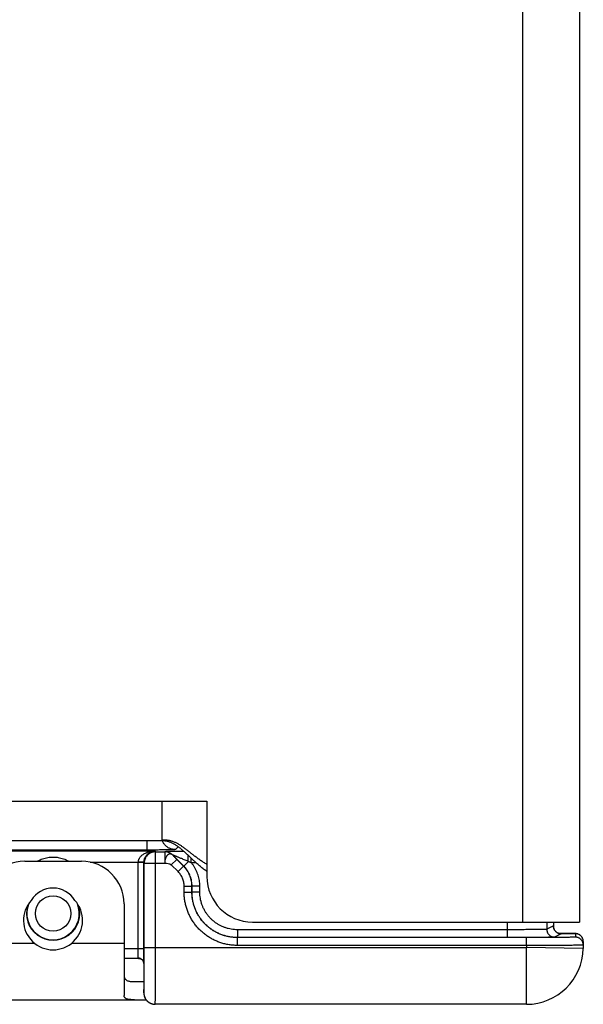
# Model space of a CAD drawing. Header units: inches. Extents: x 0.2 to 16.8, y 0.1 to 10.8.
# Tile 4 of 25: x 3.4 to 4.4, y 3.1 to 4.9. Entities that reach past the tile are written whole.
import ezdxf

# ---------------------------------------------------------------- set-up
doc = ezdxf.new("R2010")
doc.units = ezdxf.units.IN
doc.header["$LTSCALE"] = 0.935
doc.header["$MEASUREMENT"] = 0
doc.layers.get('0').update_dxf_attribs({"linetype": 'CONTINUOUS'})

msp = doc.modelspace()

# ---------------------------------------------------------------- linework, layer by layer
at = {"color": 7, "linetype": 'CONTINUOUS'}
for p, q in [((4.261, 6.4459), (4.261, 3.2669)), ((4.361, 6.4459), (4.361, 3.2669)), ((1.731, 3.4799), (3.705, 3.4799)), ((3.626, 3.4099), (3.626, 3.4799)), ((3.705, 3.4799), (3.705, 3.3469)), ((3.626, 3.4099), (1.731, 3.4099)), ((3.5994, 3.4099), (3.5994, 3.3937)), ((3.5994, 3.3937), (1.7167, 3.3937)), ((3.2742, 3.3922), (3.6138, 3.3922)), ((3.6138, 3.3922), (3.6146, 3.3907)), ((3.6146, 3.3907), (3.6306, 3.3907)), ((3.6146, 3.2219), (3.6146, 3.3907)), ((3.6306, 3.3907), (3.6306, 3.3707)), ((3.6306, 3.3907), (3.6306, 3.3907)), ((3.6641, 3.3655), (3.6448, 3.3848)), ((3.6448, 3.3848), (3.6448, 3.3848)), ((3.6494, 3.3945), (3.6543, 3.3994)), ((3.384, 3.3739), (3.484, 3.3739)), ((3.4995, 3.3722), (3.5841, 3.3722)), ((3.5941, 3.3717), (3.5841, 3.3717)), ((3.5841, 3.2199), (3.5841, 3.3717)), ((3.5941, 3.3717), (3.5946, 3.3707)), ((3.5941, 3.2199), (3.5941, 3.3717)), ((3.5946, 3.3707), (3.6306, 3.3707)), ((3.5946, 3.2219), (3.5946, 3.3707)), ((3.6521, 3.3773), (3.6423, 3.3676)), ((3.6542, 3.3557), (3.6423, 3.3676)), ((3.664, 3.3654), (3.6521, 3.3773)), ((3.6542, 3.3557), (3.664, 3.3654)), ((3.6641, 3.3655), (3.664, 3.3654)), ((3.6723, 3.3736), (3.6641, 3.3655)), ((3.6775, 3.3713), (3.6775, 3.379)), ((3.6858, 3.3713), (3.6775, 3.3713)), ((3.6649, 3.3301), (3.6786, 3.3301)), ((3.6649, 3.3195), (3.6649, 3.3301)), ((3.6649, 3.3195), (3.6786, 3.3195)), ((3.6786, 3.3195), (3.6786, 3.3301)), ((3.6788, 3.3301), (3.6786, 3.3301)), ((3.6786, 3.3195), (3.6788, 3.3196)), ((3.6925, 3.3301), (3.6788, 3.3301)), ((3.6788, 3.3196), (3.6788, 3.3301)), ((3.6925, 3.3196), (3.6788, 3.3196)), ((3.6925, 3.3196), (3.6925, 3.3301)), ((3.559, 3.2989), (3.559, 3.1377)), ((3.785, 3.2669), (4.361, 3.2669)), ((4.2336, 3.2669), (4.2336, 3.2396)), ((4.3036, 3.2669), (4.3036, 3.2541)), ((4.3153, 3.2669), (4.3153, 3.2599)), ((4.2336, 3.2533), (3.7588, 3.2533)), ((3.7588, 3.2533), (3.7588, 3.2396)), ((4.3153, 3.2599), (4.3036, 3.2541)), ((4.3153, 3.2599), (4.3153, 3.2599)), ((4.3291, 3.2461), (4.3174, 3.2403)), ((4.3382, 3.2468), (4.3245, 3.2469)), ((4.3452, 3.2467), (4.3382, 3.2468)), ((4.3483, 3.2466), (4.3452, 3.2467)), ((4.3501, 3.2466), (4.3483, 3.2466)), ((4.3515, 3.2466), (4.3501, 3.2466)), ((4.3523, 3.2465), (4.3515, 3.2466)), ((4.353, 3.2465), (4.3523, 3.2465)), ((4.3537, 3.2465), (4.353, 3.2465)), ((4.3542, 3.2464), (4.354, 3.2403)), ((3.309, 3.2299), (3.4008, 3.2299)), ((3.4672, 3.2299), (3.559, 3.2299)), ((3.7586, 3.2395), (3.7588, 3.2396)), ((4.2678, 3.2395), (3.7586, 3.2395)), ((3.7586, 3.2257), (3.7586, 3.2395)), ((4.2336, 3.2396), (3.7588, 3.2396)), ((4.2678, 3.2257), (4.2678, 3.2395)), ((4.3679, 3.2323), (4.3677, 3.2202)), ((3.5941, 3.2199), (3.559, 3.2199)), ((3.5946, 3.2219), (4.2677, 3.2219)), ((4.2678, 3.2257), (3.7586, 3.2257)), ((4.2678, 3.2257), (4.2677, 3.2219)), ((4.3677, 3.2202), (4.2677, 3.2219)), ((4.2677, 3.1219), (4.2677, 3.2219)), ((3.5843, 3.2029), (3.559, 3.2029)), ((3.5939, 3.1941), (3.5939, 3.1936)), ((3.5939, 3.1936), (3.5939, 3.1487)), ((3.5939, 3.1936), (3.5939, 3.1936)), ((3.5772, 3.1619), (3.5939, 3.1619)), ((3.5939, 3.1519), (3.5939, 3.1519)), ((3.5939, 3.1519), (3.5939, 3.1519)), ((3.5939, 3.1487), (3.5939, 3.1467)), ((3.5939, 3.1467), (3.5939, 3.1448)), ((3.5939, 3.1448), (3.5939, 3.1425)), ((3.5939, 3.1425), (3.5939, 3.1419)), ((2.468, 3.1299), (3.5979, 3.1299)), ((4.2677, 3.1219), (3.6139, 3.1219))]:
    msp.add_line(p, q, dxfattribs=at)
for points in [[(4.3275, 3.2463), (4.3275, 3.2463), (4.3274, 3.2463), (4.3273, 3.2463), (4.3271, 3.2463), (4.3269, 3.2463), (4.3265, 3.2464), (4.326, 3.2465), (4.3254, 3.2466), (4.3248, 3.2468), (4.324, 3.2471), (4.3232, 3.2474), (4.3224, 3.2479), (4.3215, 3.2484), (4.3207, 3.249), (4.3198, 3.2497), (4.319, 3.2505), (4.3182, 3.2515), (4.3175, 3.2525), (4.3168, 3.2536), (4.3163, 3.2548), (4.3158, 3.2562), (4.3155, 3.2576), (4.3153, 3.259), (4.3153, 3.2599)], [(4.3547, 3.2464), (4.3545, 3.2464), (4.3542, 3.2464), (4.3539, 3.2465), (4.3537, 3.2465)], [(4.3679, 3.2323), (4.3679, 3.2332), (4.3678, 3.2347), (4.3675, 3.2361), (4.367, 3.2375), (4.3665, 3.2387), (4.3659, 3.2398), (4.3651, 3.2409), (4.3644, 3.2418), (4.3635, 3.2427), (4.3626, 3.2435), (4.3617, 3.2441), (4.3608, 3.2447), (4.3599, 3.2451), (4.359, 3.2455), (4.3581, 3.2458), (4.3574, 3.246), (4.3568, 3.2461), (4.3564, 3.2462), (4.3559, 3.2463), (4.3556, 3.2463), (4.3553, 3.2464), (4.355, 3.2464), (4.3547, 3.2464)], [(3.5843, 3.2029), (3.585, 3.2029), (3.5864, 3.2027), (3.5878, 3.2023), (3.5891, 3.2017), (3.5903, 3.2009), (3.5913, 3.1999), (3.5921, 3.1989), (3.5928, 3.1979), (3.5933, 3.1968), (3.5936, 3.1958), (3.5938, 3.1949), (3.5939, 3.1941)], [(3.5939, 3.1419), (3.5939, 3.1417), (3.5939, 3.1414), (3.5939, 3.1412)], [(3.5939, 3.1412), (3.5939, 3.1409), (3.594, 3.1406), (3.594, 3.1403), (3.594, 3.1399), (3.5941, 3.1396), (3.5941, 3.1392), (3.5942, 3.1388), (3.5942, 3.1384), (3.5943, 3.138), (3.5944, 3.1376), (3.5945, 3.1372), (3.5946, 3.1368), (3.5947, 3.1363), (3.5949, 3.1359), (3.595, 3.1354), (3.5952, 3.135), (3.5953, 3.1345), (3.5955, 3.134), (3.5957, 3.1336), (3.596, 3.1331), (3.5962, 3.1326), (3.5965, 3.1322), (3.5967, 3.1317), (3.597, 3.1312), (3.5973, 3.1307), (3.5977, 3.1303), (3.598, 3.1298), (3.5984, 3.1293), (3.5988, 3.1289), (3.5992, 3.1284), (3.5996, 3.128), (3.6, 3.1275), (3.6005, 3.1271), (3.601, 3.1267), (3.6015, 3.1263), (3.602, 3.1259), (3.6026, 3.1255), (3.6031, 3.1251), (3.6038, 3.1247), (3.6044, 3.1244), (3.605, 3.124), (3.6057, 3.1237), (3.6064, 3.1234), (3.6071, 3.1231), (3.6079, 3.1229), (3.6087, 3.1226), (3.6095, 3.1224), (3.6103, 3.1223), (3.6112, 3.1221), (3.6121, 3.122), (3.613, 3.122), (3.6139, 3.1219)]]:
    msp.add_lwpolyline(points, dxfattribs=at)
msp.add_circle((3.434, 3.2819), 0.0312, dxfattribs=at)
for centre, radius, start, end in [((3.384, 3.2989), 0.075, 90, 180), ((3.484, 3.2989), 0.075, 0, 90), ((3.785, 3.3469), 0.08, 180, 270), ((3.434, 3.2819), 0.0448, 31.1508, 148.8492), ((3.434, 3.2699), 0.052, 137.4587, 42.5413), ((3.434, 3.2819), 0.047, 161.9149, 18.0851), ((3.434, 3.2819), 0.0462, 157.7789, 22.2211), ((4.2677, 3.2219), 0.1, 270, 359)]:
    msp.add_arc(centre, radius, start, end, dxfattribs=at)
for points, knots in [([(3.705, 3.3684), (3.704, 3.369), (3.7021, 3.3701), (3.6992, 3.3719), (3.6964, 3.3737), (3.6936, 3.3755), (3.691, 3.3774), (3.6883, 3.3793), (3.6858, 3.3812), (3.6833, 3.3831), (3.6808, 3.385), (3.6784, 3.3869), (3.676, 3.3888), (3.6737, 3.3906), (3.6713, 3.3925), (3.669, 3.3943), (3.6668, 3.396), (3.6645, 3.3977), (3.6622, 3.3993), (3.66, 3.4008), (3.6577, 3.4023), (3.6554, 3.4037), (3.6532, 3.405), (3.6509, 3.4062), (3.6485, 3.4072), (3.6462, 3.4082), (3.6438, 3.409), (3.6414, 3.4098), (3.639, 3.4103), (3.6365, 3.4108), (3.6339, 3.411), (3.6313, 3.4111), (3.6287, 3.4111), (3.6269, 3.4109), (3.626, 3.4108)], [0, 0, 0, 0, 0.037271, 0.074087, 0.110469, 0.146432, 0.181986, 0.217137, 0.251884, 0.286226, 0.320156, 0.353665, 0.386745, 0.419385, 0.451574, 0.483302, 0.514562, 0.545348, 0.57566, 0.605502, 0.634885, 0.663828, 0.692358, 0.720514, 0.748348, 0.775923, 0.80332, 0.830634, 0.857975, 0.88547, 0.91326, 0.9415, 0.970356, 1, 1, 1, 1]), ([(3.705, 3.3559), (3.704, 3.3566), (3.702, 3.358), (3.6991, 3.3602), (3.6962, 3.3624), (3.6935, 3.3646), (3.6908, 3.3669), (3.6881, 3.3692), (3.6856, 3.3715), (3.6831, 3.3738), (3.6806, 3.376), (3.6782, 3.3783), (3.6758, 3.3806), (3.6735, 3.3828), (3.6712, 3.385), (3.6689, 3.3871), (3.6666, 3.3892), (3.6644, 3.3913), (3.6621, 3.3933), (3.6599, 3.3952), (3.6577, 3.397), (3.6554, 3.3987), (3.6532, 3.4004), (3.6501, 3.4024), (3.6471, 3.4042), (3.6439, 3.4058), (3.6415, 3.4069), (3.6391, 3.4078), (3.6366, 3.4086), (3.634, 3.4092), (3.6314, 3.4096), (3.6287, 3.4099), (3.6269, 3.4099), (3.626, 3.4099)], [0, 0, 0, 0, 0.037725, 0.075007, 0.111865, 0.148311, 0.184351, 0.219988, 0.255221, 0.290044, 0.324448, 0.358421, 0.391953, 0.425028, 0.457632, 0.489752, 0.521375, 0.552491, 0.583093, 0.613177, 0.642748, 0.671814, 0.700392, 0.728511, 0.783524, 0.810547, 0.837347, 0.864019, 0.890679, 0.917455, 0.944493, 0.971952, 1, 1, 1, 1]), ([(3.6494, 3.3945), (3.6486, 3.3945), (3.6468, 3.3946), (3.6442, 3.395), (3.6417, 3.3957), (3.6392, 3.3967), (3.6369, 3.3978), (3.6347, 3.3993), (3.6327, 3.4009), (3.6308, 3.4028), (3.6292, 3.4048), (3.6277, 3.407), (3.627, 3.4086), (3.6266, 3.4094)], [0, 0, 0, 0, 0.090901, 0.181804, 0.27271, 0.363618, 0.454528, 0.54544, 0.636353, 0.727266, 0.818178, 0.90909, 1, 1, 1, 1]), ([(3.5841, 3.3722), (3.5841, 3.3727), (3.5842, 3.3737), (3.5845, 3.3751), (3.5849, 3.3766), (3.5856, 3.3782), (3.5864, 3.3797), (3.5875, 3.3813), (3.5889, 3.3829), (3.5907, 3.3846), (3.5928, 3.3862), (3.5953, 3.3877), (3.5982, 3.3891), (3.6016, 3.3904), (3.6054, 3.3914), (3.6095, 3.392), (3.6124, 3.3922), (3.6138, 3.3922)], [0, 0, 0, 0, 0.036451, 0.073925, 0.113311, 0.155404, 0.200911, 0.250437, 0.304686, 0.364586, 0.431146, 0.505434, 0.588436, 0.68087, 0.782179, 0.889523, 1, 1, 1, 1]), ([(3.5941, 3.3717), (3.5941, 3.3722), (3.5941, 3.3732), (3.5943, 3.3748), (3.5946, 3.3763), (3.595, 3.3778), (3.5956, 3.3794), (3.5963, 3.381), (3.5972, 3.3827), (3.5984, 3.3843), (3.5997, 3.3859), (3.6014, 3.3875), (3.6033, 3.389), (3.6056, 3.3903), (3.6081, 3.3913), (3.6109, 3.392), (3.6129, 3.3922), (3.6138, 3.3922)], [0, 0, 0, 0, 0.049927, 0.096146, 0.144674, 0.195887, 0.249871, 0.306391, 0.36558, 0.428321, 0.49544, 0.567394, 0.644624, 0.727496, 0.815693, 0.907068, 1, 1, 1, 1]), ([(3.6146, 3.3907), (3.6139, 3.3907), (3.6124, 3.3906), (3.6102, 3.3902), (3.608, 3.3896), (3.6059, 3.3887), (3.604, 3.3876), (3.6021, 3.3863), (3.6004, 3.3848), (3.5989, 3.3832), (3.5976, 3.3813), (3.5966, 3.3794), (3.5957, 3.3773), (3.5951, 3.3751), (3.5947, 3.3729), (3.5946, 3.3714), (3.5946, 3.3707)], [0, 0, 0, 0, 0.07143, 0.142861, 0.214292, 0.285724, 0.357156, 0.428587, 0.500018, 0.571448, 0.642877, 0.714305, 0.785731, 0.857155, 0.928578, 1, 1, 1, 1]), ([(3.6494, 3.3945), (3.6494, 3.3945), (3.649, 3.3945), (3.6483, 3.3943), (3.6472, 3.3943), (3.6457, 3.3942), (3.6438, 3.3941), (3.6415, 3.3941), (3.6389, 3.394), (3.636, 3.394), (3.6327, 3.3939), (3.6292, 3.3938), (3.6254, 3.3938), (3.6214, 3.3938), (3.6172, 3.3937), (3.6129, 3.3937), (3.6085, 3.3937), (3.604, 3.3937), (3.6009, 3.3937), (3.5994, 3.3937)], [0, 0, 0, 0, 0.005908, 0.019962, 0.042221, 0.072504, 0.110493, 0.15588, 0.208314, 0.267393, 0.3326, 0.403375, 0.479106, 0.55915, 0.642941, 0.72985, 0.818996, 0.909382, 1, 1, 1, 1]), ([(3.6644, 3.3912), (3.6627, 3.3912), (3.6596, 3.3912), (3.655, 3.3912), (3.6507, 3.3912), (3.6469, 3.3911), (3.6436, 3.3911), (3.6407, 3.3911), (3.6382, 3.391), (3.6361, 3.391), (3.6344, 3.3909), (3.6331, 3.3909), (3.632, 3.3908), (3.6313, 3.3908), (3.6309, 3.3907), (3.6306, 3.3907), (3.6306, 3.3907)], [0, 0, 0, 0, 0.143827, 0.282812, 0.408987, 0.521468, 0.620263, 0.705789, 0.778863, 0.840075, 0.89045, 0.930822, 0.961431, 0.982608, 0.995278, 1, 1, 1, 1]), ([(3.6448, 3.3848), (3.6442, 3.3853), (3.6431, 3.3863), (3.6413, 3.3876), (3.6393, 3.3887), (3.6372, 3.3896), (3.635, 3.3902), (3.6328, 3.3906), (3.6313, 3.3907), (3.6306, 3.3907)], [0, 0, 0, 0, 0.142774, 0.286847, 0.431108, 0.574742, 0.717331, 0.858917, 1, 1, 1, 1]), ([(3.6448, 3.3848), (3.6442, 3.3854), (3.6431, 3.3864), (3.6413, 3.3877), (3.6393, 3.3887), (3.6372, 3.3896), (3.6351, 3.3902), (3.6329, 3.3906), (3.6314, 3.3907), (3.6306, 3.3907)], [0, 0, 0, 0, 0.142855, 0.285712, 0.42857, 0.571429, 0.714287, 0.857144, 1, 1, 1, 1]), ([(3.6448, 3.3848), (3.6445, 3.3851), (3.6439, 3.3856), (3.6429, 3.3862), (3.6419, 3.3866), (3.6409, 3.3868), (3.6398, 3.3869), (3.6388, 3.3867), (3.6378, 3.3863), (3.6368, 3.3858), (3.6358, 3.385), (3.6348, 3.384), (3.6339, 3.3828), (3.6331, 3.3814), (3.6324, 3.3798), (3.6318, 3.3782), (3.6313, 3.3764), (3.6309, 3.3746), (3.6307, 3.3726), (3.6307, 3.3713), (3.6306, 3.3707)], [0, 0, 0, 0, 0.045473, 0.09, 0.132917, 0.173888, 0.213322, 0.252794, 0.294066, 0.338947, 0.38867, 0.443357, 0.502587, 0.56551, 0.631632, 0.70062, 0.772198, 0.846154, 0.922212, 1, 1, 1, 1]), ([(3.6723, 3.3736), (3.671, 3.3741), (3.6686, 3.3752), (3.6651, 3.3766), (3.662, 3.3779), (3.6593, 3.379), (3.6569, 3.38), (3.6547, 3.3809), (3.6528, 3.3817), (3.6511, 3.3824), (3.6497, 3.3829), (3.6484, 3.3834), (3.6474, 3.3839), (3.6465, 3.3842), (3.6459, 3.3845), (3.6454, 3.3846), (3.645, 3.3848), (3.6449, 3.3848), (3.6448, 3.3849), (3.6448, 3.3848)], [0, 0, 0, 0, 0.139932, 0.26495, 0.376493, 0.47589, 0.564356, 0.642808, 0.711997, 0.772614, 0.825139, 0.870021, 0.907701, 0.93843, 0.962263, 0.979613, 0.99135, 0.997977, 1, 1, 1, 1]), ([(3.6448, 3.3848), (3.6453, 3.3842), (3.6464, 3.3831), (3.6481, 3.3813), (3.65, 3.3794), (3.6514, 3.378), (3.6521, 3.3773)], [0, 0, 0, 0, 0.221227, 0.457383, 0.714845, 1, 1, 1, 1]), ([(3.6723, 3.3736), (3.6722, 3.3743), (3.6722, 3.3758), (3.6721, 3.3779), (3.672, 3.3799), (3.6719, 3.3818), (3.6718, 3.3834), (3.6717, 3.3842), (3.6717, 3.3845)], [0, 0, 0, 0, 0.198889, 0.392825, 0.579482, 0.756627, 0.922152, 1, 1, 1, 1]), ([(3.4063, 3.374), (3.4066, 3.3741), (3.4082, 3.375), (3.4112, 3.3765), (3.4155, 3.3783), (3.42, 3.3797), (3.4247, 3.3807), (3.4293, 3.3812), (3.434, 3.3814), (3.4387, 3.3812), (3.4433, 3.3807), (3.448, 3.3797), (3.4526, 3.3783), (3.4569, 3.3765), (3.4599, 3.375), (3.4614, 3.3741), (3.4617, 3.374)], [0, 0, 0, 0, 0.016292, 0.093621, 0.174311, 0.256532, 0.33867, 0.41983, 0.499869, 0.579927, 0.660952, 0.743307, 0.82629, 0.90758, 0.984648, 1, 1, 1, 1]), ([(3.5941, 3.3721), (3.5941, 3.372), (3.5939, 3.372), (3.5937, 3.3721), (3.5933, 3.3721), (3.5927, 3.3721), (3.592, 3.3721), (3.5911, 3.3721), (3.5901, 3.3721), (3.589, 3.3721), (3.5879, 3.3722), (3.5867, 3.3722), (3.5854, 3.3722), (3.5845, 3.3722), (3.5841, 3.3722)], [0, 0, 0, 0, 0.010876, 0.037249, 0.079842, 0.138022, 0.210827, 0.297034, 0.395166, 0.503533, 0.620264, 0.743344, 0.870652, 1, 1, 1, 1]), ([(3.5841, 3.3717), (3.5841, 3.3718), (3.5841, 3.3719), (3.5841, 3.3721), (3.5841, 3.3722), (3.5841, 3.3722)], [0, 0, 0, 0, 0.333293, 0.666624, 1, 1, 1, 1]), ([(3.6786, 3.3301), (3.6786, 3.3315), (3.6785, 3.3344), (3.6779, 3.3388), (3.677, 3.343), (3.6757, 3.3472), (3.674, 3.3512), (3.672, 3.3551), (3.6696, 3.3588), (3.667, 3.3622), (3.665, 3.3644), (3.664, 3.3654)], [0, 0, 0, 0, 0.111127, 0.222248, 0.333367, 0.44449, 0.555621, 0.666747, 0.777855, 0.888941, 1, 1, 1, 1]), ([(3.6788, 3.3301), (3.6788, 3.3316), (3.6786, 3.3345), (3.6781, 3.3388), (3.6771, 3.3431), (3.6758, 3.3472), (3.6741, 3.3513), (3.6721, 3.3551), (3.6698, 3.3588), (3.6671, 3.3623), (3.6652, 3.3644), (3.6641, 3.3655)], [0, 0, 0, 0, 0.111059, 0.222107, 0.333173, 0.444273, 0.555401, 0.666545, 0.777694, 0.888845, 1, 1, 1, 1]), ([(3.6775, 3.3713), (3.6769, 3.3715), (3.6758, 3.372), (3.674, 3.3728), (3.6728, 3.3733), (3.6723, 3.3736)], [0, 0, 0, 0, 0.329258, 0.662684, 1, 1, 1, 1]), ([(3.6925, 3.3301), (3.6925, 3.3318), (3.6924, 3.3351), (3.6918, 3.34), (3.6909, 3.3449), (3.6895, 3.3497), (3.6878, 3.3544), (3.6858, 3.3589), (3.6833, 3.3633), (3.6806, 3.3674), (3.6786, 3.37), (3.6775, 3.3713)], [0, 0, 0, 0, 0.110878, 0.222029, 0.333274, 0.444483, 0.555668, 0.666875, 0.778108, 0.889213, 1, 1, 1, 1]), ([(3.6649, 3.3301), (3.6649, 3.3312), (3.6647, 3.3336), (3.6642, 3.3371), (3.6634, 3.3406), (3.6621, 3.344), (3.6606, 3.3472), (3.6588, 3.3502), (3.6567, 3.3531), (3.6551, 3.3548), (3.6542, 3.3557)], [0, 0, 0, 0, 0.12427, 0.249228, 0.374633, 0.500235, 0.625791, 0.751075, 0.875876, 1, 1, 1, 1]), ([(3.7586, 3.2257), (3.7562, 3.2257), (3.7513, 3.2259), (3.7439, 3.2268), (3.7367, 3.2282), (3.7296, 3.2302), (3.7227, 3.2328), (3.716, 3.2359), (3.7096, 3.2395), (3.7034, 3.2436), (3.6977, 3.2481), (3.6922, 3.2531), (3.6872, 3.2585), (3.6827, 3.2643), (3.6786, 3.2704), (3.675, 3.2769), (3.6719, 3.2836), (3.6693, 3.2905), (3.6673, 3.2976), (3.6659, 3.3048), (3.665, 3.3121), (3.6649, 3.317), (3.6649, 3.3195)], [0, 0, 0, 0, 0.049971, 0.100008, 0.150033, 0.200046, 0.25006, 0.300066, 0.350066, 0.400064, 0.450058, 0.500051, 0.550042, 0.600033, 0.650025, 0.700017, 0.750014, 0.800016, 0.850012, 0.900028, 0.950056, 1, 1, 1, 1]), ([(3.7586, 3.2395), (3.7564, 3.2395), (3.752, 3.2397), (3.7454, 3.2405), (3.739, 3.2419), (3.7326, 3.2437), (3.7265, 3.2462), (3.7205, 3.2491), (3.7148, 3.2524), (3.7094, 3.2563), (3.7044, 3.2606), (3.6997, 3.2652), (3.6954, 3.2703), (3.6916, 3.2757), (3.6882, 3.2814), (3.6853, 3.2873), (3.6829, 3.2935), (3.681, 3.2998), (3.6796, 3.3063), (3.6788, 3.3129), (3.6786, 3.3173), (3.6786, 3.3195)], [0, 0, 0, 0, 0.052657, 0.105304, 0.157936, 0.210551, 0.263156, 0.315763, 0.368378, 0.421002, 0.473634, 0.526271, 0.578908, 0.631544, 0.684179, 0.736814, 0.789449, 0.842085, 0.894722, 0.94736, 1, 1, 1, 1]), ([(3.7588, 3.2396), (3.7566, 3.2396), (3.7521, 3.2397), (3.7456, 3.2406), (3.7391, 3.2419), (3.7328, 3.2438), (3.7266, 3.2462), (3.7206, 3.2491), (3.715, 3.2525), (3.7096, 3.2564), (3.7045, 3.2606), (3.6998, 3.2653), (3.6956, 3.2704), (3.6917, 3.2758), (3.6883, 3.2815), (3.6854, 3.2874), (3.683, 3.2936), (3.6811, 3.2999), (3.6798, 3.3064), (3.679, 3.3129), (3.6788, 3.3174), (3.6788, 3.3196)], [0, 0, 0, 0, 0.05265, 0.1053, 0.157949, 0.210597, 0.263244, 0.31589, 0.368534, 0.421178, 0.47382, 0.526461, 0.579103, 0.631744, 0.684379, 0.737004, 0.789612, 0.842207, 0.894795, 0.947388, 1, 1, 1, 1]), ([(3.7588, 3.2533), (3.7569, 3.2533), (3.7533, 3.2535), (3.7479, 3.2542), (3.7425, 3.2553), (3.7372, 3.2569), (3.7321, 3.2589), (3.7272, 3.2613), (3.7225, 3.2641), (3.718, 3.2673), (3.7139, 3.2708), (3.71, 3.2747), (3.7064, 3.2789), (3.7033, 3.2833), (3.7005, 3.288), (3.698, 3.2929), (3.6961, 3.298), (3.6945, 3.3033), (3.6934, 3.3087), (3.6927, 3.3141), (3.6925, 3.3177), (3.6925, 3.3196)], [0, 0, 0, 0, 0.052531, 0.105205, 0.157908, 0.210567, 0.263214, 0.315868, 0.368517, 0.421155, 0.473792, 0.526427, 0.57906, 0.631693, 0.684333, 0.736975, 0.78961, 0.842254, 0.89492, 0.947533, 1, 1, 1, 1]), ([(4.3036, 3.2541), (4.3035, 3.254), (4.3031, 3.254), (4.3023, 3.2539), (4.301, 3.2539), (4.2993, 3.2538), (4.2972, 3.2538), (4.2946, 3.2537), (4.2916, 3.2537), (4.2883, 3.2536), (4.2845, 3.2536), (4.2805, 3.2535), (4.2761, 3.2535), (4.2714, 3.2535), (4.2665, 3.2534), (4.2614, 3.2534), (4.256, 3.2534), (4.2506, 3.2534), (4.245, 3.2534), (4.2393, 3.2533), (4.2355, 3.2533), (4.2336, 3.2533)], [0, 0, 0, 0, 0.004846, 0.016303, 0.034324, 0.058792, 0.089542, 0.126369, 0.169026, 0.217227, 0.270649, 0.328935, 0.391698, 0.458517, 0.52895, 0.602528, 0.678763, 0.757151, 0.837176, 0.918305, 1, 1, 1, 1]), ([(4.3036, 3.2541), (4.3036, 3.2535), (4.3037, 3.2524), (4.304, 3.2508), (4.3045, 3.2492), (4.3051, 3.2476), (4.306, 3.2462), (4.307, 3.2449), (4.3082, 3.2437), (4.3095, 3.2427), (4.3109, 3.2418), (4.3125, 3.2411), (4.3141, 3.2407), (4.3157, 3.2404), (4.3168, 3.2403), (4.3174, 3.2403)], [0, 0, 0, 0, 0.076924, 0.15385, 0.230776, 0.307703, 0.384629, 0.461555, 0.538481, 0.615405, 0.692327, 0.769248, 0.846167, 0.923084, 1, 1, 1, 1]), ([(4.3153, 3.2599), (4.3153, 3.2594), (4.3154, 3.2582), (4.3157, 3.2566), (4.3162, 3.255), (4.3168, 3.2535), (4.3177, 3.2521), (4.3187, 3.2508), (4.3199, 3.2496), (4.3212, 3.2485), (4.3226, 3.2477), (4.3242, 3.247), (4.3258, 3.2465), (4.3274, 3.2462), (4.3285, 3.2461), (4.3291, 3.2461)], [0, 0, 0, 0, 0.076924, 0.15385, 0.230776, 0.307703, 0.384629, 0.461555, 0.538481, 0.615405, 0.692327, 0.769248, 0.846167, 0.923084, 1, 1, 1, 1]), ([(4.3272, 3.2463), (4.3276, 3.2463), (4.3282, 3.2462), (4.3285, 3.2463), (4.3291, 3.2462), (4.3291, 3.2461)], [0, 0, 0, 0, 0.529017, 0.910009, 1, 1, 1, 1]), ([(4.3275, 3.2469), (4.3279, 3.2469), (4.33, 3.2469), (4.3334, 3.2469), (4.3376, 3.2468), (4.3413, 3.2468), (4.3446, 3.2467), (4.3474, 3.2467), (4.3498, 3.2466), (4.3516, 3.2465), (4.353, 3.2465), (4.3536, 3.2464), (4.3542, 3.2465), (4.3542, 3.2464)], [0, 0, 0, 0, 0.054232, 0.226286, 0.383196, 0.524015, 0.647869, 0.754008, 0.841741, 0.910557, 0.960048, 0.989875, 1, 1, 1, 1]), ([(4.362, 3.2439), (4.3615, 3.2442), (4.3606, 3.2448), (4.3591, 3.2455), (4.3575, 3.246), (4.3558, 3.2463), (4.3547, 3.2464), (4.3542, 3.2464)], [0, 0, 0, 0, 0.191303, 0.393476, 0.595651, 0.797825, 1, 1, 1, 1]), ([(4.3679, 3.2323), (4.3679, 3.2329), (4.3679, 3.234), (4.3676, 3.2357), (4.3671, 3.2373), (4.3665, 3.2389), (4.3656, 3.2403), (4.3646, 3.2416), (4.3634, 3.2428), (4.3625, 3.2436), (4.362, 3.2439), (4.362, 3.2439)], [0, 0, 0, 0, 0.124164, 0.248329, 0.372493, 0.496658, 0.620824, 0.74499, 0.869157, 0.993324, 1, 1, 1, 1]), ([(4.3174, 3.2403), (4.3172, 3.2402), (4.3168, 3.2402), (4.3158, 3.2401), (4.3143, 3.2401), (4.3123, 3.24), (4.3097, 3.24), (4.3066, 3.2399), (4.3031, 3.2399), (4.299, 3.2398), (4.2946, 3.2398), (4.2897, 3.2398), (4.2845, 3.2397), (4.2789, 3.2397), (4.273, 3.2397), (4.2668, 3.2396), (4.2604, 3.2396), (4.2539, 3.2396), (4.2472, 3.2396), (4.2404, 3.2396), (4.2359, 3.2396), (4.2336, 3.2396)], [0, 0, 0, 0, 0.004799, 0.016222, 0.034226, 0.058675, 0.089408, 0.12623, 0.168888, 0.217093, 0.270526, 0.328833, 0.391623, 0.458478, 0.528959, 0.602592, 0.678874, 0.757312, 0.837411, 0.918537, 1, 1, 1, 1]), ([(4.354, 3.2403), (4.354, 3.2402), (4.3535, 3.2402), (4.3529, 3.2401), (4.3515, 3.2401), (4.3497, 3.24), (4.3473, 3.24), (4.3445, 3.2399), (4.3412, 3.2399), (4.3374, 3.2398), (4.3332, 3.2398), (4.3287, 3.2397), (4.3237, 3.2397), (4.3184, 3.2396), (4.3128, 3.2396), (4.3069, 3.2396), (4.3007, 3.2396), (4.2944, 3.2395), (4.2879, 3.2395), (4.2813, 3.2395), (4.2745, 3.2395), (4.2701, 3.2395), (4.2678, 3.2395)], [0, 0, 0, 0, 0.003157, 0.012414, 0.027758, 0.049085, 0.076269, 0.109152, 0.14752, 0.19114, 0.239741, 0.293031, 0.350677, 0.412326, 0.477597, 0.546097, 0.617403, 0.691061, 0.766628, 0.843685, 0.921687, 1, 1, 1, 1]), ([(4.3678, 3.2262), (4.3678, 3.2261), (4.3672, 3.2262), (4.3666, 3.2261), (4.3651, 3.2261), (4.3632, 3.226), (4.3607, 3.226), (4.3578, 3.2259), (4.3543, 3.2259), (4.3503, 3.2258), (4.3459, 3.2258), (4.341, 3.2258), (4.3357, 3.2258), (4.33, 3.2257), (4.324, 3.2257), (4.3177, 3.2257), (4.3111, 3.2257), (4.3043, 3.2257), (4.2972, 3.2257), (4.29, 3.2257), (4.2827, 3.2257), (4.2753, 3.2257), (4.2703, 3.2257), (4.2678, 3.2257)], [0, 0, 0, 0, 0.002859, 0.011256, 0.025173, 0.044536, 0.069241, 0.099148, 0.134092, 0.173877, 0.218282, 0.267058, 0.319932, 0.376609, 0.436772, 0.500085, 0.566193, 0.634726, 0.705301, 0.777523, 0.850989, 0.925286, 1, 1, 1, 1]), ([(4.3678, 3.2262), (4.3678, 3.2268), (4.3678, 3.2279), (4.3675, 3.2296), (4.367, 3.2312), (4.3664, 3.2327), (4.3655, 3.2342), (4.3645, 3.2355), (4.3633, 3.2367), (4.362, 3.2378), (4.3605, 3.2387), (4.359, 3.2394), (4.3574, 3.2399), (4.3557, 3.2402), (4.3546, 3.2403), (4.354, 3.2403)], [0, 0, 0, 0, 0.076922, 0.153843, 0.230765, 0.307687, 0.38461, 0.461532, 0.538455, 0.615379, 0.692303, 0.769227, 0.846151, 0.923075, 1, 1, 1, 1]), ([(3.5839, 3.2034), (3.5839, 3.2035), (3.5839, 3.204), (3.584, 3.2047), (3.584, 3.2056), (3.584, 3.2067), (3.584, 3.208), (3.584, 3.2094), (3.5841, 3.2109), (3.5841, 3.2126), (3.5841, 3.2144), (3.5841, 3.2162), (3.5841, 3.218), (3.5841, 3.2193), (3.5841, 3.2199)], [0, 0, 0, 0, 0.032201, 0.076494, 0.132328, 0.199008, 0.27571, 0.361475, 0.455218, 0.555766, 0.661873, 0.772202, 0.885376, 1, 1, 1, 1]), ([(3.5939, 3.1936), (3.5939, 3.1939), (3.5939, 3.1945), (3.594, 3.1955), (3.594, 3.1968), (3.594, 3.1983), (3.594, 3.2001), (3.594, 3.2021), (3.594, 3.2043), (3.5941, 3.2067), (3.5941, 3.2092), (3.5941, 3.2118), (3.5941, 3.2145), (3.5941, 3.2172), (3.5941, 3.219), (3.5941, 3.2199)], [0, 0, 0, 0, 0.028554, 0.067463, 0.116551, 0.175405, 0.243493, 0.320025, 0.404032, 0.494504, 0.590286, 0.690049, 0.792456, 0.896195, 1, 1, 1, 1]), ([(3.5943, 3.1519), (3.5943, 3.1525), (3.5943, 3.1543), (3.5943, 3.1573), (3.5944, 3.1612), (3.5944, 3.1655), (3.5945, 3.1701), (3.5945, 3.175), (3.5945, 3.1802), (3.5945, 3.1857), (3.5946, 3.1914), (3.5946, 3.1973), (3.5946, 3.2033), (3.5946, 3.2095), (3.5946, 3.2157), (3.5946, 3.2199), (3.5946, 3.2219)], [0, 0, 0, 0, 0.025861, 0.075711, 0.131281, 0.192229, 0.258154, 0.328645, 0.403252, 0.481514, 0.563021, 0.647344, 0.733915, 0.822034, 0.910971, 1, 1, 1, 1]), ([(3.6139, 3.1219), (3.614, 3.1219), (3.6139, 3.1225), (3.6141, 3.1231), (3.6141, 3.1247), (3.6141, 3.1265), (3.6142, 3.129), (3.6142, 3.132), (3.6143, 3.1355), (3.6143, 3.1395), (3.6144, 3.1439), (3.6144, 3.1488), (3.6144, 3.154), (3.6145, 3.1597), (3.6145, 3.1657), (3.6145, 3.172), (3.6145, 3.1786), (3.6146, 3.1855), (3.6146, 3.1925), (3.6146, 3.1997), (3.6146, 3.2071), (3.6146, 3.2145), (3.6146, 3.2194), (3.6146, 3.2219)], [0, 0, 0, 0, 0.002844, 0.011233, 0.025144, 0.044504, 0.069206, 0.099113, 0.134056, 0.173842, 0.218247, 0.267024, 0.3199, 0.376578, 0.436742, 0.500056, 0.566166, 0.634701, 0.70528, 0.777507, 0.850976, 0.925279, 1, 1, 1, 1]), ([(3.5843, 3.2029), (3.5842, 3.2029), (3.5841, 3.2029), (3.5839, 3.2031), (3.5839, 3.2033), (3.5839, 3.2034)], [0, 0, 0, 0, 0.357286, 0.646349, 1, 1, 1, 1]), ([(3.5939, 3.1944), (3.5939, 3.1946), (3.5938, 3.1952), (3.5936, 3.1962), (3.5932, 3.1974), (3.5926, 3.1985), (3.5919, 3.1996), (3.591, 3.2005), (3.59, 3.2014), (3.5889, 3.2021), (3.5877, 3.2026), (3.5865, 3.2031), (3.5854, 3.2033), (3.5846, 3.2033), (3.5844, 3.2034)], [0, 0, 0, 0, 0.034496, 0.123876, 0.213434, 0.303229, 0.393305, 0.483686, 0.574375, 0.665354, 0.756586, 0.848017, 0.93958, 1, 1, 1, 1]), ([(3.559, 3.1739), (3.559, 3.1731), (3.5591, 3.1716), (3.5595, 3.1695), (3.5602, 3.1676), (3.5612, 3.1661), (3.5626, 3.1648), (3.5642, 3.1638), (3.5662, 3.1631), (3.5685, 3.1625), (3.5711, 3.1622), (3.574, 3.162), (3.5761, 3.1619), (3.5772, 3.1619)], [0, 0, 0, 0, 0.096587, 0.181062, 0.256976, 0.328384, 0.399548, 0.474536, 0.556824, 0.649055, 0.753063, 0.869912, 1, 1, 1, 1]), ([(3.5939, 3.1519), (3.5939, 3.1517), (3.5939, 3.1512), (3.5939, 3.1505), (3.5939, 3.1497), (3.5939, 3.1489), (3.5939, 3.1481), (3.5939, 3.1472), (3.5939, 3.1464), (3.5939, 3.1458), (3.5939, 3.1453), (3.5939, 3.1449), (3.5939, 3.1445), (3.5939, 3.1442), (3.5939, 3.1439), (3.5939, 3.1436), (3.5939, 3.1433), (3.5939, 3.143), (3.5939, 3.1428), (3.5939, 3.1427), (3.5939, 3.1426), (3.5939, 3.1425), (3.5939, 3.1424), (3.5939, 3.1423), (3.5939, 3.1422), (3.5939, 3.1422), (3.5939, 3.1421), (3.5939, 3.1421), (3.5939, 3.142), (3.5939, 3.142), (3.5939, 3.142), (3.5939, 3.142), (3.5939, 3.142), (3.5939, 3.1419), (3.5939, 3.1419), (3.5939, 3.1419), (3.5939, 3.1419), (3.5939, 3.1419), (3.5939, 3.1419), (3.5939, 3.1419), (3.5939, 3.1419)], [0, 0, 0, 0, 0.068346, 0.142476, 0.220984, 0.302462, 0.385504, 0.468704, 0.550656, 0.629952, 0.668165, 0.705186, 0.740841, 0.774953, 0.807346, 0.837845, 0.866273, 0.892456, 0.916217, 0.927134, 0.93738, 0.946932, 0.955769, 0.963869, 0.97121, 0.97777, 0.983526, 0.988458, 0.990607, 0.992542, 0.99426, 0.995758, 0.997034, 0.998084, 0.998907, 0.9995, 0.999709, 0.999861, 0.999956, 1, 1, 1, 1]), ([(3.5939, 3.1419), (3.594, 3.1419), (3.5939, 3.1424), (3.5941, 3.143), (3.5941, 3.1443), (3.5941, 3.146), (3.5942, 3.1482), (3.5942, 3.1502), (3.5942, 3.1515), (3.5943, 3.1519)], [0, 0, 0, 0, 0.025001, 0.098745, 0.221472, 0.392572, 0.610598, 0.873971, 1, 1, 1, 1]), ([(3.5939, 3.1419), (3.5939, 3.1413), (3.594, 3.14), (3.5943, 3.138), (3.5947, 3.1365), (3.5949, 3.1356), (3.595, 3.1353)], [0, 0, 0, 0, 0.291874, 0.583745, 0.875617, 1, 1, 1, 1]), ([(3.5772, 3.1299), (3.5761, 3.1299), (3.5739, 3.13), (3.5708, 3.1301), (3.5681, 3.1304), (3.5657, 3.1308), (3.5637, 3.1314), (3.562, 3.1322), (3.5607, 3.1332), (3.5597, 3.1345), (3.5591, 3.136), (3.559, 3.1371), (3.559, 3.1377)], [0, 0, 0, 0, 0.155104, 0.295173, 0.419824, 0.529319, 0.624699, 0.707882, 0.781969, 0.851509, 0.92222, 1, 1, 1, 1]), ([(3.595, 3.1353), (3.5952, 3.135), (3.5955, 3.134), (3.5963, 3.1325), (3.5973, 3.1308), (3.5984, 3.1292), (3.5998, 3.1278), (3.6012, 3.1264), (3.6028, 3.1253), (3.6045, 3.1243), (3.6063, 3.1234), (3.6081, 3.1228), (3.6099, 3.1223), (3.6112, 3.1221), (3.6118, 3.122)], [0, 0, 0, 0, 0.050013, 0.137168, 0.224322, 0.311475, 0.398629, 0.485782, 0.572935, 0.660087, 0.747239, 0.834391, 0.921543, 1, 1, 1, 1]), ([(3.6118, 3.122), (3.6118, 3.122), (3.6125, 3.122), (3.6133, 3.1219), (3.6139, 3.1219)], [0, 0, 0, 0, 0.090714, 1, 1, 1, 1])]:
    msp.add_open_spline(points, degree=3, knots=knots, dxfattribs=at)
for points in [[(3.6266, 3.4094), (3.6265, 3.4095), (3.6264, 3.4097), (3.6264, 3.4099)], [(3.6306, 3.3707), (3.6348, 3.3705), (3.6395, 3.3705), (3.6423, 3.3676)], [(4.3245, 3.2469), (4.3255, 3.2469), (4.3265, 3.2469), (4.3275, 3.2469)], [(3.5844, 3.2034), (3.5842, 3.2034), (3.5841, 3.2034), (3.5839, 3.2034)], [(3.5939, 3.1937), (3.5939, 3.1939), (3.5939, 3.1942), (3.5939, 3.1944)], [(3.5939, 3.1936), (3.5939, 3.1936), (3.5939, 3.1937), (3.5939, 3.1937)]]:
    msp.add_open_spline(points, degree=3, dxfattribs=at)

doc.saveas('drawing.dxf')
